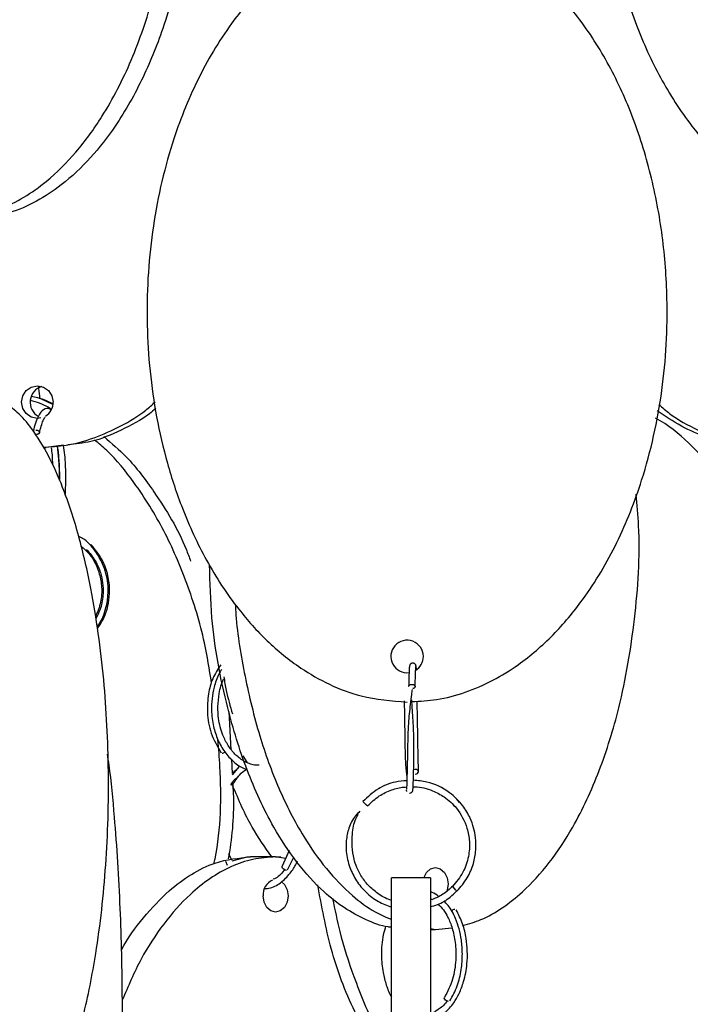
# Model space of a CAD drawing. Header units: millimetres. Extents: x 331 to 1634, y 417 to 1709.
# Tile 105 of 142: x 1385 to 1436, y 786 to 861. Entities that reach past the tile are written whole.
import ezdxf

# ---------------------------------------------------------------- set-up
doc = ezdxf.new("R2010")
doc.units = ezdxf.units.MM

msp = doc.modelspace()

# ---------------------------------------------------------------- linework, layer by layer
at = {"color": 7, "linetype": 'Continuous', "lineweight": 25}
for p, q in [((1387.294, 831.82), (1386.382, 832.258)), ((1388.123, 828.682), (1386.778, 828.498)), ((1386.571, 828.498), (1386.778, 828.498)), ((1400.844, 808.221), (1401, 805.276)), ((1401.038, 804.557), (1401.096, 803.456)), ((1401.903, 804.829), (1402.226, 804.326)), ((1401.631, 803.986), (1401.102, 803.347)), ((1401.134, 802.615), (1401.14, 802.628)), ((1418.579, 801.219), (1418.381, 801.485)), ((1418.028, 801.132), (1418.186, 800.928)), ((1405.487, 797.542), (1404.938, 796.331)), ((1401.062, 796.801), (1400.843, 797.296)), ((1401.089, 796.741), (1402.25, 797.052)), ((1402.25, 797.052), (1402.502, 797.052)), ((1404.43, 797.052), (1402.502, 797.052)), ((1404.43, 797.052), (1404.848, 797.052)), ((1405.204, 796.917), (1404.43, 797.052)), ((1405.355, 796.056), (1405.831, 797.021)), ((1400.569, 796.715), (1400.704, 796.423)), ((1416.346, 795.45), (1413.346, 795.45)), ((1416.346, 791.539), (1416.726, 791.474)), ((1416.346, 791.474), (1416.726, 791.474)), ((1416.726, 791.474), (1417.998, 791.611))]:
    msp.add_line(p, q, dxfattribs=at)
at = {"color": 7, "linetype": 'Continuous', "lineweight": 25, "flags": 128}
for points in [[(1386.382, 830.779), (1386.11, 830.748), (1385.644, 830.843), (1385.248, 831.114), (1384.984, 831.519), (1384.891, 831.998), (1384.984, 832.476), (1385.248, 832.882), (1385.644, 833.153), (1386.11, 833.248), (1386.576, 833.153), (1386.972, 832.882), (1387.236, 832.476), (1387.329, 831.998), (1387.329, 831.998)], [(1390.25, 821.033), (1390.214, 821.021), (1390.214, 821.02)], [(1415.171, 803.414), (1415.266, 803.429), (1415.347, 803.468), (1415.402, 803.526), (1415.421, 803.594), (1415.402, 803.661), (1415.347, 803.718), (1415.266, 803.755), (1415.171, 803.768), (1415.075, 803.753), (1415.048, 803.743)], [(1405.26, 796.017), (1405.179, 796.031), (1405.093, 796.071), (1405.015, 796.129), (1404.957, 796.196), (1404.928, 796.264), (1404.932, 796.321), (1404.94, 796.335)], [(1415.822, 795.45), (1415.823, 795.452), (1416.035, 795.857), (1416.352, 796.128), (1416.726, 796.224), (1417.1, 796.128), (1417.417, 795.857), (1417.628, 795.452), (1417.703, 794.974), (1417.628, 794.495), (1417.606, 794.43)], [(1404.895, 795.145), (1405.107, 794.936), (1405.315, 794.531), (1405.388, 794.052), (1405.315, 793.574), (1405.107, 793.168), (1404.797, 792.897), (1404.43, 792.802), (1404.064, 792.897), (1403.753, 793.168), (1403.546, 793.574), (1403.473, 794.052), (1403.473, 794.052)], [(1418.381, 794.414), (1418.369, 794.429), (1418.331, 794.468), (1418.275, 794.526), (1418.207, 794.594), (1418.139, 794.661), (1418.081, 794.718), (1418.042, 794.755), (1418.028, 794.768), (1418.04, 794.753), (1418.077, 794.714), (1418.134, 794.656), (1418.201, 794.588), (1418.269, 794.52), (1418.327, 794.464), (1418.367, 794.426), (1418.381, 794.414)], [(1416.492, 793.76), (1416.352, 793.819), (1416.341, 793.824)], [(1417.741, 785.938), (1417.658, 785.953), (1417.571, 785.992), (1417.494, 786.05), (1417.437, 786.118), (1417.409, 786.185), (1417.416, 786.242), (1417.419, 786.248)]]:
    msp.add_lwpolyline(points, dxfattribs=at)
at = {"color": 7, "linetype": 'Continuous', "lineweight": 25}
for centre, radius, start, end in [((1386.815, 831.996), 1.26, 107.13321, 239.92831), ((1386.074, 831.991), 1.255, 302.36998, 0.29538), ((1414.546, 812.45), 1.25, 0, 277.15303), ((1414.546, 812.45), 1.25, 301.43228, 0), ((1400.285, 805.399), 0.384, 275.13766, 310.66976), ((1404.669, 794.159), 1.201, 112.88857, 185.1212), ((1418.249, 792.613), 0.397, 92.91815, 139.17843)]:
    msp.add_arc(centre, radius, start, end, dxfattribs=at)
for points, knots in [([(1379.383, 846.078), (1380.032, 846.115), (1381.348, 846.189), (1383.268, 846.783), (1385.107, 847.7), (1387.099, 849.122), (1389.157, 851.176), (1391.41, 854.28), (1393.453, 858.272), (1395.291, 863.637), (1396.509, 869.974), (1396.857, 877.08), (1396.331, 883.054), (1395.393, 887.736), (1394.328, 891.448), (1392.807, 895.259), (1390.884, 898.677), (1388.739, 901.443), (1386.686, 903.382), (1384.56, 904.777), (1382.2, 905.827), (1380.417, 905.986), (1379.383, 906.078)], [0, 0, 0, 0, 0.028337, 0.057482, 0.086271, 0.115678, 0.159507, 0.204576, 0.268467, 0.334125, 0.422295, 0.512989, 0.602477, 0.648589, 0.69469, 0.750296, 0.807042, 0.848267, 0.890464, 0.922281, 0.954931, 1, 1, 1, 1]), ([(1380.883, 906.078), (1381.532, 906.041), (1382.848, 905.966), (1384.768, 905.373), (1386.607, 904.456), (1388.599, 903.034), (1390.657, 900.98), (1392.91, 897.875), (1394.953, 893.883), (1396.791, 888.518), (1398.009, 882.181), (1398.357, 875.076), (1397.831, 869.101), (1396.893, 864.42), (1395.828, 860.708), (1394.307, 856.896), (1392.384, 853.478), (1390.239, 850.712), (1388.186, 848.773), (1386.06, 847.379), (1383.7, 846.329), (1381.917, 846.17), (1380.883, 846.078)], [0, 0, 0, 0, 0.028337, 0.057482, 0.086271, 0.115678, 0.159507, 0.204576, 0.268467, 0.334125, 0.422295, 0.512989, 0.602477, 0.648589, 0.69469, 0.750296, 0.807042, 0.848267, 0.890464, 0.922281, 0.954931, 1, 1, 1, 1]), ([(1448.235, 905.993), (1447.812, 905.967), (1446.641, 905.895), (1444.769, 905.361), (1442.688, 904.452), (1440.41, 903.02), (1438.079, 900.967), (1435.506, 897.845), (1433.194, 893.863), (1431.098, 888.466), (1429.723, 882.149), (1429.379, 875.808), (1429.795, 870.248), (1430.67, 865.52), (1432.057, 861.038), (1433.946, 856.882), (1436.143, 853.454), (1438.576, 850.704), (1440.918, 848.756), (1443.33, 847.382), (1445.707, 846.423), (1447.402, 846.279), (1448.258, 846.206)], [0, 0, 0, 0, 0.016684, 0.046156, 0.075978, 0.105822, 0.151358, 0.196967, 0.263327, 0.329794, 0.421454, 0.513184, 0.57526, 0.637511, 0.699514, 0.757148, 0.814709, 0.857505, 0.90024, 0.933304, 0.966334, 1, 1, 1, 1]), ([(1414.546, 868.95), (1413.796, 868.913), (1412.276, 868.838), (1410.06, 868.245), (1407.936, 867.327), (1405.636, 865.906), (1403.259, 863.851), (1400.658, 860.747), (1398.299, 856.755), (1396.177, 851.39), (1394.77, 845.053), (1394.368, 837.948), (1394.975, 831.973), (1396.059, 827.292), (1397.289, 823.58), (1399.045, 819.768), (1401.266, 816.35), (1403.743, 813.584), (1406.112, 811.645), (1408.568, 810.251), (1411.293, 809.201), (1413.352, 809.042), (1414.546, 808.95)], [0, 0, 0, 0, 0.028337, 0.057482, 0.086271, 0.115678, 0.159507, 0.204576, 0.268467, 0.334125, 0.422295, 0.512989, 0.602477, 0.648589, 0.69469, 0.750296, 0.807042, 0.848267, 0.890464, 0.922281, 0.954931, 1, 1, 1, 1]), ([(1414.912, 808.981), (1415.549, 809.016), (1416.945, 809.091), (1419.049, 809.662), (1421.162, 810.577), (1423.475, 812.006), (1425.842, 814.06), (1428.455, 817.182), (1430.803, 821.164), (1432.931, 826.561), (1434.327, 832.878), (1434.676, 839.22), (1434.254, 844.779), (1433.366, 849.507), (1431.957, 853.989), (1430.039, 858.146), (1427.808, 861.573), (1425.338, 864.323), (1422.959, 866.27), (1420.511, 867.648), (1417.954, 868.648), (1416.082, 868.799), (1415.063, 868.88)], [0, 0, 0, 0, 0.02436, 0.053431, 0.082847, 0.112285, 0.1572, 0.202188, 0.267644, 0.333206, 0.423618, 0.514098, 0.575329, 0.636732, 0.69789, 0.75474, 0.811517, 0.85373, 0.895882, 0.928496, 0.961077, 1, 1, 1, 1]), ([(1386.2, 833.239), (1386.212, 832.98), (1386.226, 832.661), (1386.292, 832.353), (1386.304, 832.295)], [0, 0, 0, 0, 0.813905, 1, 1, 1, 1]), ([(1385.654, 832.456), (1385.974, 832.385), (1386.545, 832.257), (1387.072, 831.991), (1387.304, 831.874)], [0, 0, 0, 0, 0.55933, 1, 1, 1, 1]), ([(1383.847, 773.362), (1384.192, 773.636), (1384.898, 774.196), (1386.035, 775.628), (1387.226, 777.674), (1388.525, 780.781), (1389.705, 784.772), (1390.766, 790.137), (1391.47, 796.474), (1391.67, 803.58), (1391.367, 809.554), (1390.825, 814.236), (1390.21, 817.948), (1389.332, 821.76), (1388.222, 825.176), (1386.984, 827.947), (1385.797, 829.869), (1384.652, 831.224), (1383.925, 831.706), (1383.598, 831.923)], [0, 0, 0, 0, 0.0314847, 0.0645244, 0.1137675, 0.1644038, 0.2361877, 0.3099559, 0.4090175, 0.5109146, 0.6114575, 0.6632657, 0.7150615, 0.7775358, 0.8412924, 0.8876092, 0.9350191, 0.9707663, 1, 1, 1, 1]), ([(1387.196, 831.455), (1387.113, 831.507), (1386.614, 831.816), (1386.056, 831.99), (1385.591, 832.135)], [0, 0, 0, 0, 0.165824, 1, 1, 1, 1]), ([(1387.166, 831.378), (1387.135, 831.406), (1386.954, 831.573), (1386.581, 831.461), (1386.136, 830.958), (1385.909, 830.185), (1385.78, 829.747)], [0, 0, 0, 0, 0.060001, 0.353004, 0.633491, 1, 1, 1, 1]), ([(1386.547, 828.536), (1387.141, 828.57), (1388.475, 828.645), (1390.504, 829.207), (1392.549, 830.138), (1394.138, 831.067), (1394.933, 831.796), (1395.167, 832.011)], [0, 0, 0, 0, 0.188668, 0.423889, 0.661901, 0.90009, 1, 1, 1, 1]), ([(1433.894, 831.822), (1434.176, 831.578), (1435.084, 830.789), (1436.893, 829.813), (1439.535, 828.744), (1441.545, 828.588), (1442.71, 828.498)], [0, 0, 0, 0, 0.115656, 0.372532, 0.636134, 1, 1, 1, 1]), ([(1386.266, 829.629), (1386.361, 829.992), (1386.51, 830.558), (1386.651, 830.766), (1386.702, 830.84)], [0, 0, 0, 0, 0.639853, 1, 1, 1, 1]), ([(1395.219, 831.51), (1395.059, 831.374), (1394.26, 830.692), (1392.578, 829.828), (1390.479, 828.915), (1389.05, 828.783), (1388.452, 828.728)], [0, 0, 0, 0, 0.084286, 0.421125, 0.757625, 1, 1, 1, 1]), ([(1442.043, 828.498), (1441.312, 828.534), (1439.83, 828.608), (1437.671, 829.206), (1435.62, 830.095), (1434.391, 830.921), (1433.783, 831.33)], [0, 0, 0, 0, 0.247601, 0.502271, 0.753822, 1, 1, 1, 1]), ([(1441.113, 822.182), (1440.404, 823.429), (1439.157, 825.622), (1436.818, 828.312), (1435.039, 829.969), (1433.894, 830.634), (1433.657, 830.771)], [0, 0, 0, 0, 0.368457, 0.648106, 0.927355, 1, 1, 1, 1]), ([(1386.266, 829.63), (1386.26, 829.614), (1386.247, 829.584), (1386.2, 829.547), (1386.138, 829.525), (1386.081, 829.517), (1386.05, 829.521), (1386.044, 829.522)], [0, 0, 0, 0, 0.236779, 0.451491, 0.723095, 0.937823, 1, 1, 1, 1]), ([(1391.23, 829.349), (1391.818, 828.845), (1393.266, 827.601), (1395.426, 824.698), (1397.097, 821.983), (1397.788, 820.078), (1397.9, 819.77)], [0, 0, 0, 0, 0.199393, 0.492, 0.917738, 1, 1, 1, 1]), ([(1387.656, 828.546), (1387.661, 828.518), (1387.72, 828.188), (1387.77, 827.333), (1387.82, 826.484), (1387.801, 826.034), (1387.8, 826.008)], [0, 0, 0, 0, 0.040019, 0.466451, 0.970199, 1, 1, 1, 1]), ([(1387.806, 825.995), (1387.808, 826.156), (1387.815, 826.688), (1387.775, 827.602), (1387.697, 828.283), (1387.659, 828.619)], [0, 0, 0, 0, 0.179535, 0.59569, 1, 1, 1, 1]), ([(1388.25, 824.852), (1388.268, 825.101), (1388.312, 825.736), (1388.298, 826.798), (1388.249, 827.872), (1388.161, 828.436), (1388.123, 828.682)], [0, 0, 0, 0, 0.199849, 0.510028, 0.786457, 1, 1, 1, 1]), ([(1399.511, 810.432), (1399.348, 811.46), (1398.934, 814.063), (1397.715, 817.995), (1395.935, 822.163), (1393.811, 825.559), (1391.97, 827.879), (1390.832, 828.817), (1390.514, 829.079)], [0, 0, 0, 0, 0.145876, 0.369729, 0.577812, 0.785628, 0.940138, 1, 1, 1, 1]), ([(1387.175, 828.486), (1387.199, 828.307), (1387.254, 827.899), (1387.267, 827.435), (1387.274, 827.174)], [0, 0, 0, 0, 0.438159, 1, 1, 1, 1]), ([(1418.844, 791.783), (1419.308, 791.916), (1420.354, 792.215), (1421.892, 793.104), (1423.692, 794.514), (1425.55, 796.573), (1427.583, 799.676), (1429.426, 803.668), (1431.094, 809.034), (1432.149, 815.366), (1432.536, 820.932), (1432.234, 824.118), (1432.158, 824.924)], [0, 0, 0, 0, 0.0451636, 0.1017006, 0.159452, 0.245526, 0.3340352, 0.4595091, 0.5884515, 0.7616051, 0.9397152, 1, 1, 1, 1]), ([(1390.71, 814.752), (1390.773, 814.832), (1391.079, 815.22), (1391.372, 816.042), (1391.575, 817.089), (1391.552, 818.279), (1391.241, 819.466), (1390.546, 820.619), (1389.917, 821.387), (1389.394, 821.621), (1389.296, 821.666)], [0, 0, 0, 0, 0.038884, 0.188333, 0.322898, 0.442568, 0.636574, 0.778711, 0.95843, 1, 1, 1, 1]), ([(1390.733, 814.614), (1390.853, 814.782), (1391.266, 815.359), (1391.589, 816.377), (1391.706, 817.588), (1391.571, 818.727), (1391.133, 819.96), (1390.559, 820.661), (1390.256, 821.032)], [0, 0, 0, 0, 0.089194, 0.305412, 0.446486, 0.609304, 0.793813, 1, 1, 1, 1]), ([(1389.467, 820.929), (1389.684, 820.742), (1390.332, 820.182), (1390.871, 819.041), (1391.095, 817.751), (1391.035, 816.599), (1390.737, 815.871), (1390.585, 815.501)], [0, 0, 0, 0, 0.145458, 0.434472, 0.608131, 0.800773, 1, 1, 1, 1]), ([(1389.9, 820.681), (1390.137, 820.398), (1390.585, 819.862), (1391.076, 818.711), (1391.235, 817.446), (1391.04, 816.221), (1390.742, 815.609), (1390.612, 815.341)], [0, 0, 0, 0, 0.193604, 0.366096, 0.646453, 0.844923, 1, 1, 1, 1]), ([(1413.368, 791.638), (1413.273, 791.647), (1412.585, 791.714), (1411.336, 792.201), (1409.682, 793.097), (1407.874, 794.532), (1406.023, 796.584), (1403.981, 799.706), (1402.141, 803.688), (1400.499, 809.086), (1399.482, 814.409), (1399.393, 818.13), (1399.36, 819.488)], [0, 0, 0, 0, 0.010307, 0.074075, 0.1386, 0.203173, 0.301698, 0.400381, 0.543963, 0.687775, 0.8861, 1, 1, 1, 1]), ([(1401.335, 816.484), (1401.35, 816.209), (1401.452, 814.333), (1402.035, 810.919), (1403.107, 806.433), (1404.614, 802.277), (1406.357, 798.852), (1408.287, 796.095), (1410.152, 794.17), (1411.862, 792.871), (1412.92, 792.417), (1413.346, 792.235)], [0, 0, 0, 0, 0.027354, 0.186575, 0.345161, 0.492575, 0.639799, 0.74926, 0.858564, 0.943132, 1, 1, 1, 1]), ([(1415.233, 811.699), (1415.231, 811.725), (1415.227, 811.774), (1415.194, 811.839), (1415.152, 811.887), (1415.093, 811.928), (1415.02, 811.95), (1414.945, 811.949), (1414.868, 811.926), (1414.794, 811.871), (1414.739, 811.786), (1414.731, 811.721), (1414.727, 811.687)], [0, 0, 0, 0, 0.086177, 0.166848, 0.239858, 0.304593, 0.411684, 0.50296, 0.60774, 0.728867, 0.86189, 1, 1, 1, 1]), ([(1400.213, 811.8), (1399.986, 811.46), (1399.55, 810.808), (1399.224, 809.519), (1399.135, 808.087), (1399.411, 806.444), (1399.963, 805.528), (1400.255, 805.043)], [0, 0, 0, 0, 0.177229, 0.340925, 0.532655, 0.752344, 1, 1, 1, 1]), ([(1400.287, 811.45), (1400.212, 811.334), (1399.953, 810.934), (1399.614, 809.886), (1399.44, 808.495), (1399.615, 807.109), (1399.972, 806.02), (1400.497, 805.083), (1401.194, 804.343), (1401.793, 803.897), (1402.16, 803.799), (1402.23, 803.781)], [0, 0, 0, 0, 0.047167, 0.163015, 0.351132, 0.484255, 0.602474, 0.723738, 0.8473, 0.971157, 1, 1, 1, 1]), ([(1414.731, 811.717), (1414.726, 811.686), (1414.715, 811.624), (1414.699, 811.293), (1414.683, 810.815), (1414.672, 810.369), (1414.667, 810.146)], [0, 0, 0, 0, 0.250305, 0.500426, 0.750312, 1, 1, 1, 1]), ([(1415.167, 810.134), (1415.172, 810.355), (1415.182, 810.797), (1415.198, 811.267), (1415.214, 811.59), (1415.224, 811.647), (1415.229, 811.676)], [0, 0, 0, 0, 0.25032, 0.500418, 0.750328, 1, 1, 1, 1]), ([(1415.258, 811.451), (1415.258, 811.468), (1415.249, 811.717), (1415.239, 811.711), (1415.231, 811.706)], [0, 0, 0, 0, 0.068566, 1, 1, 1, 1]), ([(1403.165, 804.087), (1403.013, 804.092), (1402.6, 804.107), (1401.958, 804.4), (1401.302, 804.912), (1400.766, 805.592), (1400.304, 806.504), (1400.036, 807.531), (1399.968, 808.636), (1400.092, 809.654), (1400.255, 810.395), (1400.44, 810.711), (1400.442, 810.715)], [0, 0, 0, 0, 0.0678835, 0.1839878, 0.2979223, 0.4051072, 0.5093676, 0.6594645, 0.7574098, 0.8704172, 0.9984102, 1, 1, 1, 1]), ([(1400.447, 810.894), (1400.507, 810.538), (1400.67, 809.565), (1400.937, 808.631), (1401.107, 808.039)], [0, 0, 0, 0, 0.366327, 1, 1, 1, 1]), ([(1414.932, 809.908), (1414.916, 809.788), (1414.868, 809.442), (1414.767, 808.578), (1414.606, 807.178), (1414.589, 805.737), (1414.564, 804.45), (1414.543, 803.391), (1414.521, 802.658), (1414.502, 802.293), (1414.493, 802.271), (1414.488, 802.261)], [0, 0, 0, 0, 0.044143, 0.126844, 0.265207, 0.442089, 0.536212, 0.662893, 0.821686, 0.91346, 1, 1, 1, 1]), ([(1414.667, 810.145), (1414.67, 810.163), (1414.675, 810.198), (1414.713, 810.243), (1414.769, 810.28), (1414.84, 810.304), (1414.893, 810.306), (1414.917, 810.307)], [0, 0, 0, 0, 0.201634, 0.403203, 0.585987, 0.817203, 1, 1, 1, 1]), ([(1415.165, 810.131), (1415.163, 810.115), (1415.158, 810.08), (1415.121, 810.036), (1415.065, 809.998), (1415.015, 809.985), (1414.987, 809.978)], [0, 0, 0, 0, 0.237992, 0.487513, 0.71378, 1, 1, 1, 1]), ([(1414.322, 809.04), (1414.323, 808.986), (1414.332, 808.552), (1414.351, 807.372), (1414.373, 805.948), (1414.402, 804.618), (1414.455, 803.675), (1414.513, 803.273), (1414.533, 803.14)], [0, 0, 0, 0, 0.03052, 0.245819, 0.529159, 0.683466, 0.895159, 1, 1, 1, 1]), ([(1414.977, 802.161), (1414.988, 802.214), (1415.007, 802.311), (1415.032, 803.014), (1415.05, 803.763), (1415.066, 804.534), (1415.082, 805.506), (1415.052, 806.813), (1414.967, 808.143), (1414.92, 808.865), (1414.903, 809.132)], [0, 0, 0, 0, 0.172619, 0.31571, 0.42459, 0.50414, 0.604849, 0.738567, 0.903337, 1, 1, 1, 1]), ([(1415.421, 803.597), (1415.414, 803.904), (1415.4, 804.533), (1415.379, 805.732), (1415.356, 807.056), (1415.337, 808.213), (1415.326, 808.818), (1415.322, 809.017)], [0, 0, 0, 0, 0.206013, 0.422109, 0.648337, 0.884697, 1, 1, 1, 1]), ([(1399.697, 796.534), (1399.724, 796.66), (1400.246, 799.089), (1400.298, 802.323), (1400.057, 805.358), (1400.003, 806.04)], [0, 0, 0, 0, 0.040624, 0.784341, 1, 1, 1, 1]), ([(1389.737, 756.872), (1389.861, 757.196), (1390.207, 758.102), (1390.709, 760.105), (1391.289, 763.196), (1391.814, 767.193), (1392.286, 772.557), (1392.599, 778.894), (1392.689, 786), (1392.553, 791.972), (1392.314, 796.66), (1392.033, 800.352), (1391.774, 803.169), (1391.549, 804.665), (1391.507, 804.943)], [0, 0, 0, 0, 0.0362436, 0.1014979, 0.1685984, 0.2637225, 0.3614761, 0.4927471, 0.6277757, 0.7610097, 0.8296631, 0.8983, 0.9810875, 1, 1, 1, 1]), ([(1401.441, 803.757), (1401.427, 803.75), (1401.296, 803.678), (1401.19, 803.56), (1401.096, 803.456)], [0, 0, 0, 0, 0.109014, 1, 1, 1, 1]), ([(1401.138, 802.619), (1401.305, 802.867), (1401.616, 803.328), (1402.003, 803.713), (1402.211, 803.778), (1402.229, 803.783)], [0, 0, 0, 0, 0.5161529, 0.9593382, 1, 1, 1, 1]), ([(1400.99, 802.59), (1401.135, 802.795), (1401.307, 803.037), (1401.536, 803.193), (1401.571, 803.217)], [0, 0, 0, 0, 0.845704, 1, 1, 1, 1]), ([(1414.526, 802.904), (1414.229, 802.882), (1413.463, 802.827), (1412.248, 802.32), (1411.521, 801.655), (1411.142, 801.307)], [0, 0, 0, 0, 0.232051, 0.59963, 1, 1, 1, 1]), ([(1418.381, 794.414), (1418.665, 794.745), (1419.208, 795.378), (1419.669, 796.487), (1419.862, 797.542), (1419.838, 798.733), (1419.508, 799.913), (1418.805, 801.094), (1417.727, 802.146), (1416.366, 802.819), (1415.375, 802.904), (1415.027, 802.934)], [0, 0, 0, 0, 0.1126282, 0.2150715, 0.3073169, 0.3893549, 0.522349, 0.6197763, 0.7429388, 0.9094919, 1, 1, 1, 1]), ([(1401.133, 802.756), (1401.149, 802.481), (1401.261, 800.609), (1401.101, 798.638), (1400.805, 796.99), (1400.791, 796.913)], [0, 0, 0, 0, 0.141315, 0.959606, 1, 1, 1, 1]), ([(1404.138, 797.052), (1403.611, 797.794), (1402.436, 799.446), (1401.605, 801.413), (1401.147, 802.496)], [0, 0, 0, 0, 0.449012, 1, 1, 1, 1]), ([(1411.512, 800.972), (1411.797, 801.243), (1412.341, 801.762), (1413.32, 802.209), (1414.047, 802.417), (1414.437, 802.421), (1414.507, 802.422)], [0, 0, 0, 0, 0.3439878, 0.6568751, 0.9386133, 1, 1, 1, 1]), ([(1414.479, 802.205), (1414.481, 802.185), (1414.485, 802.144), (1414.499, 802.102), (1414.511, 802.084), (1414.512, 802.082)], [0, 0, 0, 0, 0.48732, 0.961137, 1, 1, 1, 1]), ([(1414.731, 801.951), (1414.755, 801.953), (1414.808, 801.957), (1414.874, 801.99), (1414.923, 802.035), (1414.956, 802.082), (1414.978, 802.138), (1414.982, 802.179), (1414.983, 802.2)], [0, 0, 0, 0, 0.187357, 0.417479, 0.550272, 0.693442, 0.844568, 1, 1, 1, 1]), ([(1415.007, 802.435), (1415.055, 802.437), (1415.564, 802.455), (1416.406, 802.217), (1417.496, 801.649), (1418.498, 800.724), (1419.149, 799.498), (1419.384, 798.198), (1419.305, 797.036), (1418.896, 795.807), (1418.325, 795.124), (1418.028, 794.768)], [0, 0, 0, 0, 0.013815, 0.146844, 0.244286, 0.367476, 0.534082, 0.634185, 0.745227, 0.867163, 1, 1, 1, 1]), ([(1411.142, 801.307), (1411.143, 801.306), (1411.146, 801.302), (1411.172, 801.277), (1411.213, 801.238), (1411.264, 801.191), (1411.324, 801.137), (1411.376, 801.09), (1411.402, 801.066), (1411.411, 801.059)], [0, 0, 0, 0, 0.13785, 0.312213, 0.450053, 0.60206, 0.762284, 0.922509, 1, 1, 1, 1]), ([(1410.92, 800.557), (1410.801, 800.444), (1410.417, 800.081), (1410.047, 799.294), (1409.841, 798.353), (1409.847, 797.323), (1410.089, 796.26), (1410.623, 795.189), (1411.37, 794.298), (1412.287, 793.587), (1413.001, 793.319), (1413.346, 793.189)], [0, 0, 0, 0, 0.053027, 0.171353, 0.276393, 0.366955, 0.505019, 0.627507, 0.753, 0.880617, 1, 1, 1, 1]), ([(1413.346, 793.722), (1413.304, 793.732), (1412.927, 793.824), (1412.303, 794.206), (1411.544, 794.838), (1410.88, 795.721), (1410.327, 797.048), (1410.276, 798.566), (1410.467, 799.757), (1410.729, 800.231), (1410.795, 800.352)], [0, 0, 0, 0, 0.015876, 0.145659, 0.267547, 0.385946, 0.556488, 0.797528, 0.948385, 1, 1, 1, 1]), ([(1392.558, 789.868), (1392.566, 789.883), (1393.038, 790.82), (1394.261, 792.402), (1396.052, 794.377), (1397.933, 795.752), (1400.018, 796.804), (1401.587, 796.961), (1402.502, 797.052)], [0, 0, 0, 0, 0.003621, 0.219161, 0.434391, 0.600915, 0.767272, 1, 1, 1, 1]), ([(1404.43, 797.052), (1403.848, 797.013), (1402.684, 796.936), (1400.98, 796.342), (1399.362, 795.424), (1397.589, 793.997), (1395.784, 791.936), (1393.988, 789.216), (1393.099, 787.111), (1392.646, 786.038)], [0, 0, 0, 0, 0.1145501, 0.2291478, 0.3451059, 0.4611497, 0.6382087, 0.815551, 1, 1, 1, 1]), ([(1403.587, 794.612), (1403.738, 794.622), (1404.204, 794.652), (1404.923, 795.089), (1405.586, 795.806), (1405.97, 796.388), (1406.093, 796.712), (1406.111, 796.759)], [0, 0, 0, 0, 0.149793, 0.462394, 0.749265, 0.963826, 1, 1, 1, 1]), ([(1405.162, 796.105), (1404.936, 795.829), (1404.655, 795.487), (1404.322, 795.36), (1404.258, 795.335)], [0, 0, 0, 0, 0.805816, 1, 1, 1, 1]), ([(1413.346, 735.45), (1413.346, 735.488), (1413.346, 735.566), (1413.346, 736.16), (1413.346, 737.077), (1413.346, 738.506), (1413.346, 740.56), (1413.346, 743.682), (1413.346, 747.664), (1413.346, 753.061), (1413.346, 759.378), (1413.346, 765.72), (1413.346, 771.279), (1413.346, 776.007), (1413.346, 780.489), (1413.346, 784.646), (1413.346, 788.073), (1413.346, 790.824), (1413.346, 792.769), (1413.346, 794.151), (1413.346, 795.201), (1413.346, 795.358), (1413.346, 795.45)], [0, 0, 0, 0, 0.0287324, 0.0574768, 0.0865624, 0.1156695, 0.160081, 0.2045635, 0.2692848, 0.3341101, 0.4235075, 0.5129719, 0.5735152, 0.6342289, 0.6947006, 0.750912, 0.8070511, 0.8487904, 0.8904698, 0.9227172, 0.9549322, 1, 1, 1, 1]), ([(1416.346, 795.45), (1416.346, 795.411), (1416.346, 795.333), (1416.346, 794.739), (1416.346, 793.822), (1416.346, 792.393), (1416.346, 790.339), (1416.346, 787.217), (1416.346, 783.235), (1416.346, 777.838), (1416.346, 771.521), (1416.346, 765.18), (1416.346, 759.62), (1416.346, 754.892), (1416.346, 750.41), (1416.346, 746.254), (1416.346, 742.826), (1416.346, 740.076), (1416.346, 738.13), (1416.346, 736.748), (1416.346, 735.699), (1416.346, 735.541), (1416.346, 735.45)], [0, 0, 0, 0, 0.028732, 0.057477, 0.086562, 0.11567, 0.160081, 0.204563, 0.269285, 0.33411, 0.423508, 0.512972, 0.573515, 0.634229, 0.694701, 0.750912, 0.807051, 0.84879, 0.89047, 0.922717, 0.954932, 1, 1, 1, 1]), ([(1412.27, 782.085), (1411.665, 783.097), (1410.185, 785.575), (1408.59, 789.904), (1407.978, 793.25), (1407.678, 794.892)], [0, 0, 0, 0, 0.260345, 0.636951, 1, 1, 1, 1]), ([(1418.057, 794.808), (1417.813, 794.579), (1417.352, 794.147), (1416.771, 793.899), (1416.497, 793.782)], [0, 0, 0, 0, 0.528391, 1, 1, 1, 1]), ([(1408.818, 793.845), (1408.989, 792.998), (1409.4, 790.959), (1410.499, 787.602), (1411.771, 784.431), (1412.951, 782.612), (1413.346, 782.003)], [0, 0, 0, 0, 0.201679, 0.485483, 0.827797, 1, 1, 1, 1]), ([(1416.346, 793.217), (1416.524, 793.266), (1417.073, 793.417), (1417.77, 793.84), (1418.201, 794.273), (1418.36, 794.433)], [0, 0, 0, 0, 0.2324, 0.716035, 1, 1, 1, 1]), ([(1416.974, 794.017), (1416.812, 794.138), (1416.609, 794.288), (1416.39, 794.338), (1416.346, 794.347)], [0, 0, 0, 0, 0.799224, 1, 1, 1, 1]), ([(1416.346, 784.563), (1416.425, 784.569), (1416.815, 784.601), (1417.446, 785.03), (1418.102, 785.734), (1418.578, 786.565), (1418.952, 787.56), (1419.226, 788.999), (1419.173, 790.556), (1418.838, 791.975), (1418.5, 792.63), (1418.321, 792.977)], [0, 0, 0, 0, 0.032844, 0.160922, 0.27621, 0.362532, 0.459406, 0.587931, 0.76664, 0.876571, 1, 1, 1, 1]), ([(1416.921, 793.407), (1417.063, 793.275), (1417.345, 793.013), (1417.717, 792.376), (1418.051, 791.548), (1418.289, 790.431), (1418.328, 789.07), (1418.089, 787.541), (1417.651, 786.695), (1417.42, 786.25)], [0, 0, 0, 0, 0.099288, 0.197492, 0.316531, 0.456397, 0.617017, 0.798262, 1, 1, 1, 1]), ([(1417.841, 785.98), (1418.043, 786.353), (1418.431, 787.068), (1418.732, 788.341), (1418.823, 789.549), (1418.728, 790.912), (1418.363, 792.228), (1417.84, 793.209), (1417.478, 793.561), (1417.365, 793.67)], [0, 0, 0, 0, 0.163345, 0.312924, 0.448843, 0.571141, 0.774264, 0.930104, 1, 1, 1, 1]), ([(1412.898, 791.729), (1412.832, 791.513), (1412.621, 790.823), (1412.531, 789.573), (1412.651, 788.243), (1412.941, 787.189), (1413.168, 786.544), (1413.343, 786.296), (1413.346, 786.293)], [0, 0, 0, 0, 0.128067, 0.407999, 0.63417, 0.812771, 0.997692, 1, 1, 1, 1]), ([(1417.637, 786.018), (1417.615, 785.981), (1417.417, 785.658), (1416.926, 785.292), (1416.415, 784.988), (1416.12, 785.007), (1416.078, 785.01)], [0, 0, 0, 0, 0.055442, 0.48322, 0.925855, 1, 1, 1, 1])]:
    msp.add_open_spline(points, degree=3, knots=knots, dxfattribs=at)
at = {"color": 1, "linetype": 'Continuous', "lineweight": 25}
for points, knots in [([(1385.982, 829.856), (1386.005, 829.854), (1386.058, 829.85), (1386.132, 829.825), (1386.197, 829.786), (1386.243, 829.739), (1386.271, 829.684), (1386.268, 829.648), (1386.266, 829.63)], [0, 0, 0, 0, 0.149429, 0.338439, 0.487858, 0.652633, 0.826317, 1, 1, 1, 1]), ([(1414.917, 810.307), (1414.94, 810.306), (1414.994, 810.302), (1415.064, 810.277), (1415.122, 810.238), (1415.156, 810.191), (1415.171, 810.153), (1415.166, 810.133), (1415.165, 810.131)], [0, 0, 0, 0, 0.177293, 0.401547, 0.578828, 0.774328, 0.980398, 1, 1, 1, 1]), ([(1401.01, 802.577), (1401.02, 802.576), (1401.05, 802.572), (1401.094, 802.582), (1401.126, 802.597), (1401.133, 802.613), (1401.134, 802.615)], [0, 0, 0, 0, 0.171175, 0.513524, 0.946553, 1, 1, 1, 1]), ([(1411.411, 801.059), (1411.419, 801.051), (1411.444, 801.029), (1411.478, 800.999), (1411.507, 800.975), (1411.511, 800.973), (1411.512, 800.972)], [0, 0, 0, 0, 0.1420504, 0.4048188, 0.7372126, 1, 1, 1, 1])]:
    msp.add_open_spline(points, degree=3, knots=knots, dxfattribs=at)

doc.saveas('drawing.dxf')
